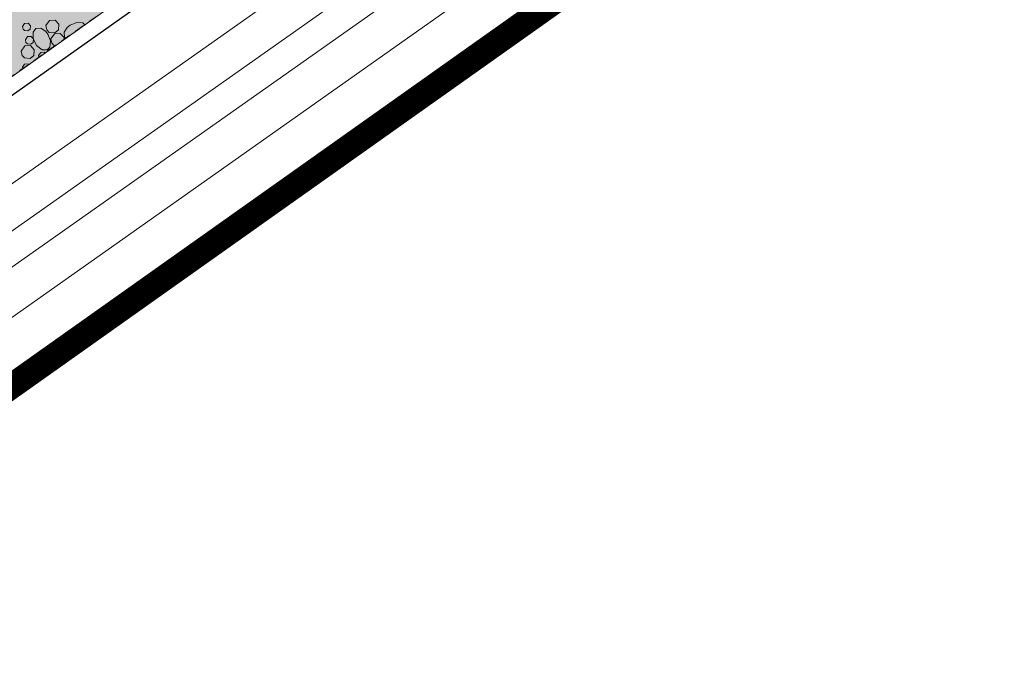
# Model space of a CAD drawing. Header units: metres. Extents: x 148425 to 149111, y 486065 to 486671.
# Tile 64 of 81: x 148824 to 148882, y 486403 to 486441. Entities that reach past the tile are written whole.
import ezdxf

# ---------------------------------------------------------------- set-up
doc = ezdxf.new("R2010")
doc.units = ezdxf.units.M
doc.header["$MEASUREMENT"] = 0
doc.linetypes.add('DGN Style 2', pattern=[1, 0.6, -0.4])
for name, color, linetype, lineweight in [('BWR-verw-drain ø 60', 60, 'drainage60w', 30), ('BWR-verw-situatie', 214, 'DGN Style 2', 13), ('TOP-L-topo objecten vlak', 7, 'Continuous', 0), ('WVB-alg-onderhoek', 7, 'Continuous', 30), ('WVB-alg-werkgrens', 6, 'Continuous', 53), ('WVB-pen-dik 013', 1, 'Continuous', 0), ('WVB-raster-20%', 254, 'Continuous', 30)]:
    doc.layers.add(name, color=color, linetype=linetype, lineweight=lineweight)
doc.styles.add('Style-WORKING', font='WORKING.shx')
doc.linetypes.add('drainage60w', pattern='A,2.1,["V",Style-WORKING,S=0.700002,R=0,X=-0.228,Y=-0.367],2.9,-0.32,0.02,-0.32,1,-0.32,5', length=11.98)

msp = doc.modelspace()

# ---------------------------------------------------------------- hatches: boundary and pattern name
at = {"layer": 'WVB-raster-20%', "linetype": 'Continuous', "lineweight": 0}
msp.add_hatch(color=256, dxfattribs=at).paths.add_polyline_path([(148924.789, 486510.032), (148922.439, 486513.361), (148903.543, 486500), (148747.547, 486389.546), (148744.596, 486388.204), (148728.278, 486376.797), (148726.384, 486374.527), (148583.29, 486273.18), (148579.06, 486270.35), (148577.545, 486269.321), (148570.335, 486264.284), (148554.904, 486255.134), (148557.704, 486250.188), (148559.694, 486251.626), (148727.071, 486370.042), (148730.958, 486371.59), (148748.805, 486384.219), (148750.944, 486386.728), (148910.697, 486500)], flags=0)

# ---------------------------------------------------------------- linework, layer by layer
at = {"layer": 'BWR-verw-drain ø 60', "linetype": 'drainage60w', "ltscale": 2.5, "flags": 128}
msp.add_lwpolyline([(148601.744, 486280.34), (148602.092, 486280.586), (148664.879, 486324.831), (148884.356, 486480.137), (148885.744, 486481.119)], dxfattribs=at)
at = {"layer": 'BWR-verw-situatie', "flags": 128}
msp.add_lwpolyline([(148557.704, 486250.188), (148559.694, 486251.626), (148727.071, 486370.042), (148731.453, 486371.787), (148748.351, 486383.686), (148750.944, 486386.728), (148910.697, 486500), (148924.789, 486510.032)], dxfattribs=at)
at = {"layer": 'TOP-L-topo objecten vlak', "color": 7, "linetype": 'Continuous', "lineweight": 0}
for p, q in [((148927.99, 486505.498), (148565.2, 486249.74)), ((148929.298, 486503.645), (148567.034, 486248.258)), ((148930.304, 486502.219), (148568.866, 486247.415)), ((148612.283, 486274.838), (148931.208, 486500))]:
    msp.add_line(p, q, dxfattribs=at)
at = {"layer": 'WVB-alg-onderhoek', "lineweight": 40, "ltscale": 500}
msp.add_3dface([(148601.941, 486074.385), (149104.348, 486429.086), (148938.821, 486663.542), (148436.414, 486308.842)], dxfattribs=at)
at = {"layer": 'WVB-alg-werkgrens', "linetype": 'Continuous', "ltscale": 2.5, "const_width": 1.5, "flags": 128}
msp.add_lwpolyline([(148933.417, 486497.811), (148874.414, 486581.384), (148538.89, 486351.023), (148526.845, 486327.911), (148530.985, 486325.229), (148531.106, 486326.817), (148532.707, 486327.686), (148532.626, 486326.155), (148530.985, 486325.229), (148539.247, 486319.878), (148535.438, 486309.432), (148532.522, 486299.181), (148531.73, 486286.904), (148532.07, 486275.415), (148533.054, 486268.785), (148534.125, 486264.381), (148536.125, 486258.311), (148550.85, 486226.663)], close=True, dxfattribs=at)
at = {"layer": 'WVB-pen-dik 013'}
for p, q in [((148824.773, 486439.076), (148824.754, 486439.179)), ((148823.821, 486438.401), (148823.804, 486438.491))]:
    msp.add_line(p, q, dxfattribs=at)
at = {"layer": 'WVB-pen-dik 013', "flags": 128}
for points in [[(148823.804, 486440.884), (148823.931, 486441.064), (148824.131, 486441.076), (148824.271, 486440.931), (148824.249, 486440.726), (148824.126, 486440.621), (148823.926, 486440.639), (148823.834, 486440.729), (148823.804, 486440.884)], [(148825.176, 486440.944), (148825.389, 486441.241), (148825.724, 486441.261), (148825.956, 486441.019), (148825.921, 486440.681), (148825.714, 486440.509), (148825.384, 486440.531), (148825.229, 486440.684), (148825.176, 486440.944)], [(148826.35, 486440.194), (148826.276, 486440.246), (148826.259, 486440.549), (148826.431, 486440.819), (148826.631, 486440.976)], [(148826.614, 486440.966), (148827.006, 486441.124), (148827.369, 486441.091), (148827.473, 486440.99)], [(148825.301, 486440.429), (148825.459, 486440.036), (148825.424, 486439.674), (148825.264, 486439.504), (148824.971, 486439.509), (148824.639, 486439.771), (148824.436, 486440.174), (148824.431, 486440.551), (148824.584, 486440.766), (148824.884, 486440.784), (148825.154, 486440.611), (148825.311, 486440.411)], [(148825.481, 486440.151), (148825.691, 486440.451), (148826.026, 486440.469), (148826.259, 486440.226), (148826.249, 486440.122)], [(148823.979, 486440.106), (148824.106, 486440.286), (148824.306, 486440.296), (148824.446, 486440.151), (148824.426, 486439.949), (148824.301, 486439.844), (148824.104, 486439.859), (148824.009, 486439.949), (148823.979, 486440.106)], [(148825.709, 486439.739), (148825.686, 486439.741), (148825.531, 486439.894), (148825.481, 486440.151)], [(148823.724, 486439.436), (148823.934, 486439.736), (148824.271, 486439.754), (148824.501, 486439.511), (148824.469, 486439.174), (148824.261, 486439.001), (148823.929, 486439.026), (148823.774, 486439.179), (148823.724, 486439.436)], [(148824.754, 486439.179), (148824.881, 486439.359), (148825.081, 486439.369), (148825.124, 486439.325)], [(148823.804, 486438.491), (148823.931, 486438.671), (148824.131, 486438.684), (148824.167, 486438.646)]]:
    msp.add_lwpolyline(points, dxfattribs=at)
at = {"layer": 'WVB-raster-20%', "linetype": 'Continuous', "lineweight": 0, "flags": 128}
msp.add_lwpolyline([(148924.789, 486510.032), (148922.439, 486513.361), (148903.543, 486500), (148747.547, 486389.546), (148744.596, 486388.204), (148728.278, 486376.797), (148726.384, 486374.527), (148583.29, 486273.18), (148579.06, 486270.35), (148577.545, 486269.321), (148570.335, 486264.284), (148554.904, 486255.134), (148557.704, 486250.188), (148559.694, 486251.626), (148727.071, 486370.042), (148730.958, 486371.59), (148748.805, 486384.219), (148750.944, 486386.728), (148910.697, 486500)], close=True, dxfattribs=at)

doc.saveas('drawing.dxf')
